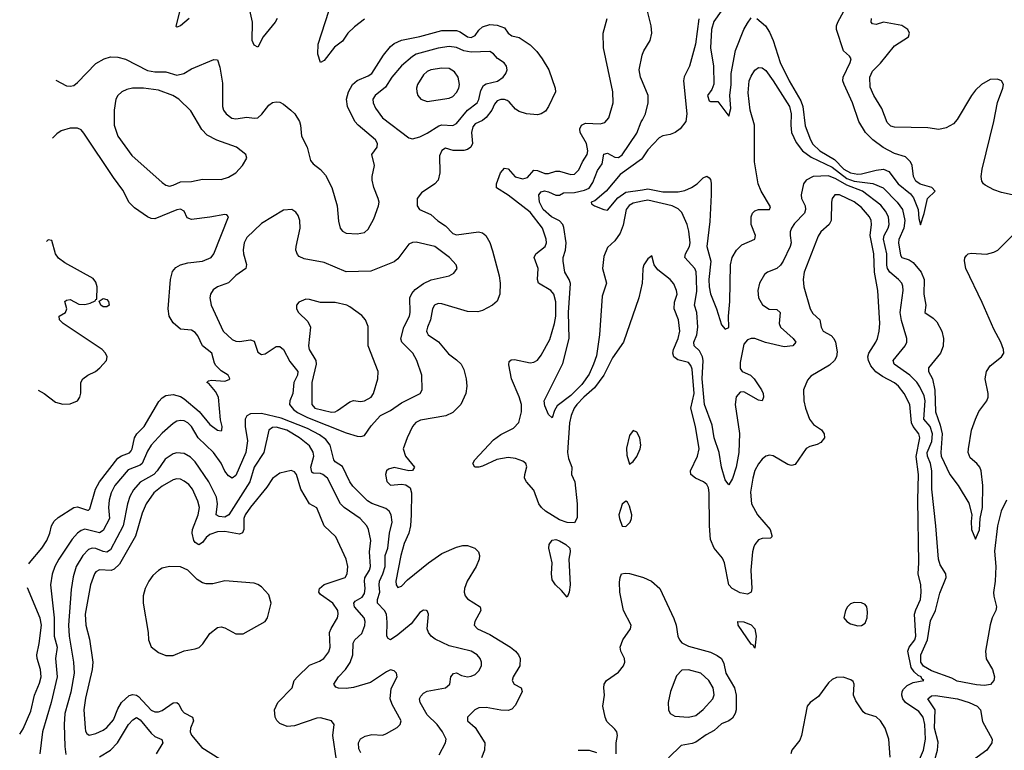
# Model space of a CAD drawing. Header units: inches. Extents: x 1682530 to 1839546, y 640742 to 791647.
# Tile 224 of 256: x 1686616 to 1691966, y 730390 to 734363. Entities that reach past the tile are written whole.
import ezdxf

# ---------------------------------------------------------------- set-up
doc = ezdxf.new("R2010")
doc.units = ezdxf.units.IN
doc.header["$MEASUREMENT"] = 0
doc.layers.add('B6783', color=7, linetype='Continuous')
doc.layers.add('B6793', color=7, linetype='Continuous')

msp = doc.modelspace()

# ---------------------------------------------------------------- linework, layer by layer
at = {"layer": 'B6783', "color": 5}
for points, elevation in [([(1688014.2, 734370), (1688004.4, 734350), (1687939, 734270), (1687910, 734213.7), (1687890, 734224.1), (1687878.7, 734250), (1687881.3, 734350), (1687854, 734474)], 680), ([(1687536.6, 734370), (1687490, 734329.2), (1687470, 734321.3), (1687465.7, 734325.7), (1687496.3, 734450)], 680), ([(1688490, 734366.2), (1688435.3, 734324.7), (1688399.5, 734290), (1688370, 734245.6), (1688325.9, 734214.1), (1688270, 734140.5), (1688250, 734129.2), (1688236, 734176), (1688237.5, 734230), (1688296.5, 734410)], 680), ([(1690000, 732962), (1689998.7, 732930), (1689980.8, 732850), (1689897.8, 732610), (1689836.4, 732523.6), (1689790.2, 732430), (1689738.8, 732361.2), (1689680.8, 732310), (1689644.1, 732270), (1689629.7, 732250), (1689613, 732210), (1689602.9, 732170), (1689592.9, 732010), (1689597.3, 731977.3), (1689615.9, 731930), (1689613.8, 731890), (1689633, 731850), (1689645.9, 731730), (1689645.8, 731654.2), (1689630, 731627.5), (1689590, 731628.1), (1689550, 731643.5), (1689473.7, 731690), (1689450.5, 731710), (1689437.2, 731730), (1689410, 731804.1), (1689369.9, 731850), (1689359.6, 731870), (1689360.2, 731890), (1689371.1, 731931.1), (1689366.9, 731950), (1689350, 731961.8), (1689310, 731977.2), (1689270, 731981.5), (1689207.9, 731972.1), (1689130, 731934.8), (1689110, 731929.8), (1689089, 731930), (1689078, 731950), (1689089.8, 731970), (1689190, 732078), (1689230, 732106.6), (1689298.8, 732141.2), (1689327.3, 732172.7), (1689342.7, 732230), (1689343.2, 732270), (1689330, 732312.6), (1689288.6, 732410), (1689273.1, 732486.9), (1689275.3, 732504.7), (1689286.5, 732513.5), (1689305.3, 732514.7), (1689390, 732497.4), (1689410, 732499.7), (1689430, 732511.1), (1689450, 732538), (1689496.3, 732623.7), (1689522.1, 732710), (1689529, 732750), (1689528.4, 732828.4), (1689519.1, 732870), (1689501.7, 732890), (1689435.3, 732930), (1689429.9, 732949.9), (1689433.9, 733010), (1689411.9, 733070), (1689419.8, 733090), (1689470.7, 733130), (1689478, 733150), (1689477, 733170), (1689456, 733230), (1689390, 733316.2), (1689270, 733409.1), (1689207.7, 733447.7), (1689207.2, 733470), (1689228.4, 733530), (1689250, 733555.6), (1689270, 733552), (1689307.6, 733507.6), (1689350, 733497.5), (1689375.7, 733504.3), (1689410, 733544.7), (1689430, 733543.3), (1689470, 733527.3), (1689490, 733527.2), (1689530, 733538.8), (1689550, 733538.3), (1689610, 733520.5), (1689630, 733523), (1689654.2, 733545.8), (1689673.6, 733590), (1689699.3, 733630), (1689703.1, 733650), (1689696.1, 733690), (1689661.6, 733750), (1689660.2, 733770), (1689668.5, 733790), (1689690, 733799.3), (1689770, 733797.1), (1689795.8, 733804.2), (1689817.8, 733830), (1689840.7, 733910), (1689839.4, 733970), (1689787.7, 734210), (1689786.6, 734290), (1689807.8, 734370)], 680), ([(1686811.5, 734034.1), (1686870, 734003.6), (1686890, 734000.7), (1686910, 734005.1), (1686930, 734022), (1687030, 734124.4), (1687074.9, 734150), (1687110, 734160.3), (1687150, 734158.8), (1687190, 734147.4), (1687310, 734086.1), (1687350, 734079.7), (1687410, 734078.8), (1687470, 734062), (1687508.5, 734070), (1687550, 734095.8), (1687670, 734146), (1687690, 734144), (1687704, 734104), (1687718.1, 734018.1), (1687718.4, 733890), (1687724.2, 733870), (1687737, 733850), (1687768.1, 733828.1), (1687790, 733824.3), (1687850, 733833.6), (1687890, 733828), (1687910, 733829.9), (1687931.8, 733848.2), (1687970, 733898.4), (1687990, 733913.2), (1688010, 733917), (1688030, 733913.7), (1688050, 733903.2), (1688090, 733871.3), (1688110.5, 733850), (1688136.1, 733810), (1688142.2, 733790), (1688147.1, 733730), (1688178.5, 733670), (1688196.9, 733596.9), (1688210, 733578.7), (1688250, 733548.2), (1688276.9, 733516.9), (1688311.4, 733450), (1688340.5, 733350), (1688348, 733268), (1688357.4, 733230), (1688370, 733213.6), (1688390, 733202.6), (1688450, 733198.5), (1688490, 733205.7), (1688510, 733223.5), (1688540, 733280), (1688565.6, 733350), (1688568.4, 733370), (1688564.7, 733390), (1688541.1, 733450), (1688531, 733490), (1688531.1, 733510), (1688543.9, 733570), (1688529.1, 733630), (1688557.6, 733670), (1688561.1, 733690), (1688548.5, 733710), (1688454.5, 733790), (1688437.6, 733810), (1688397.4, 733890), (1688392.3, 733930), (1688402.5, 733970), (1688423.5, 734010), (1688450, 734032.6), (1688510, 734056.6), (1688529.7, 734070.3), (1688592.7, 734170), (1688630, 734217.3), (1688650, 734232.7), (1688690, 734252.2), (1688790, 734270.8), (1688910, 734304), (1688990, 734303.4), (1689010, 734297.5), (1689050, 734270.3), (1689070, 734266.1), (1689090, 734276.6), (1689110, 734306.6), (1689130, 734324.2), (1689170, 734336.2), (1689210, 734333.7), (1689250, 734318.7), (1689270.3, 734290.3), (1689290, 734274.9), (1689330, 734266), (1689390, 734226.5), (1689425.5, 734190), (1689455.3, 734150), (1689490.5, 734090.4), (1689525, 733990), (1689526.6, 733970), (1689490, 733890.4), (1689473.9, 733866.1), (1689450, 733851.4), (1689430, 733846), (1689370, 733850.2), (1689330, 733863.5), (1689310, 733876.3), (1689276.1, 733916.1), (1689264.2, 733924.2), (1689250, 733929.5), (1689230, 733929.5), (1689210, 733921.6), (1689196.3, 733903.7), (1689181.2, 733870), (1689150, 733830.1), (1689130, 733814.6), (1689090, 733796.6), (1689079, 733781), (1689070.4, 733750), (1689077.3, 733690), (1689068, 733670), (1689050, 733656.8), (1689030, 733651.8), (1688972, 733652), (1688930, 733663.8), (1688910, 733652.1), (1688897.5, 733622.5), (1688898.5, 733530), (1688889.9, 733490.1), (1688871.8, 733470), (1688799.4, 733420.6), (1688775.3, 733390), (1688776.1, 733350), (1688787.7, 733330), (1688850, 733302.6), (1688888.4, 733268.4), (1688930, 733242.1), (1688970, 733199.9), (1688990, 733193.2), (1689108.9, 733208.9), (1689130, 733203.9), (1689148.2, 733190), (1689170, 733151.8), (1689185.4, 733105.4), (1689222, 732970), (1689227.1, 732930), (1689224.5, 732870), (1689210, 732832.7), (1689185.6, 732810), (1689130, 732780.7), (1689105.6, 732774.4), (1689050, 732775.9), (1688910, 732818.3), (1688890, 732819.4), (1688869.8, 732810), (1688859.2, 732790), (1688848.3, 732730), (1688832, 732690), (1688826.9, 732670), (1688830, 732660.7), (1688835.3, 732650), (1688891.6, 732611.6), (1688945.1, 732545.1), (1688990, 732514.1), (1689014.9, 732490), (1689030, 732460.5), (1689041.9, 732410), (1689045.6, 732370), (1689040.7, 732330), (1689013.8, 732270), (1688970, 732226.4), (1688931, 732209), (1688794.1, 732185.9), (1688768.2, 732171.8), (1688750.6, 732150), (1688721.6, 732090), (1688700.4, 732030), (1688712.8, 731990), (1688760.5, 731930), (1688750, 731910.7), (1688730, 731910.3), (1688650, 731928.1), (1688620.7, 731919.3), (1688609.7, 731910), (1688602.8, 731890), (1688611.3, 731851.3), (1688630, 731831.9), (1688690, 731837), (1688713.8, 731833.8), (1688737.3, 731817.3), (1688744.3, 731790), (1688744, 731670), (1688738.9, 731610), (1688730.3, 731570), (1688705.2, 731514.8), (1688686.4, 731450), (1688659.9, 731310), (1688662.2, 731290), (1688670, 731275.4), (1688690, 731281.8), (1688723.2, 731316.8), (1688836.6, 731410), (1688910, 731460.2), (1688990, 731495.5), (1689024.2, 731504.2), (1689050, 731503.1), (1689089.3, 731490), (1689108.4, 731468.4), (1689114, 731450), (1689112.2, 731430), (1689096.1, 731390), (1689046.6, 731310), (1689032.7, 731270), (1689030.6, 731250), (1689036.5, 731230), (1689050, 731214.2), (1689117.7, 731170), (1689122, 731150), (1689089.8, 731090), (1689085.7, 731070), (1689104, 731050), (1689170, 731020.5), (1689283.1, 730950), (1689310, 730929.7), (1689326.4, 730910), (1689334.8, 730890), (1689333.8, 730850), (1689297.7, 730790), (1689291.5, 730770), (1689303.7, 730750), (1689340.5, 730730), (1689346.9, 730710), (1689310, 730635.8), (1689290, 730614), (1689270, 730606.2), (1689230, 730608.4), (1689150, 730622.5), (1689110, 730621), (1689088.6, 730610), (1689049.6, 730570), (1689049.7, 730550), (1689090, 730514.2), (1689142.9, 730430), (1689141.8, 730390), (1689125.5, 730350)], 720), ([(1690000, 734025.1), (1689990, 734049.4), (1689982.9, 734090), (1689997.6, 734170), (1690000, 734176.2)], 660), ([(1686666.1, 731404.4), (1686669.3, 731410), (1686735.8, 731490), (1686762.7, 731530), (1686779.8, 731570), (1686789.5, 731610.5), (1686803.8, 731636.2), (1686824.8, 731655.2), (1686910, 731709.8), (1686930, 731714.5), (1686984.5, 731695.5), (1686990, 731695.1), (1686997.4, 731702.6), (1687028.5, 731810), (1687049.3, 731850), (1687150, 731978), (1687168.4, 731991.6), (1687212, 732008), (1687221.4, 732018.6), (1687227.5, 732030), (1687239, 732090), (1687252.6, 732110), (1687292.8, 732150), (1687372.9, 732287.1), (1687390, 732307.3), (1687410, 732319.3), (1687450, 732324.8), (1687490, 732313), (1687510, 732301.4), (1687591.8, 732231.8), (1687650, 732162.3), (1687690, 732131.6), (1687710, 732126.9), (1687714.4, 732130), (1687716.8, 732150), (1687706.5, 732186.5), (1687695.5, 732310), (1687680.3, 732340.3), (1687644.1, 732384.1), (1687633.7, 732390), (1687641.5, 732398.5), (1687658.2, 732401.8), (1687730, 732397.7), (1687753.5, 732406.5), (1687757.4, 732410), (1687755.5, 732415.5), (1687748.8, 732430), (1687710, 732453.6), (1687682.4, 732482.4), (1687674.9, 732494.9), (1687660.2, 732550), (1687608.8, 732590), (1687583.4, 732643.4), (1687570, 732661.2), (1687550, 732674.2), (1687490, 732680.9), (1687450, 732715), (1687428.9, 732750), (1687423.3, 732790), (1687435.7, 732950), (1687446.8, 732993.2), (1687465, 733015), (1687490, 733030.4), (1687530, 733039.9), (1687610, 733049.2), (1687655.5, 733070), (1687671.6, 733090), (1687750.3, 733290.3), (1687741.1, 733301.1), (1687730, 733304.2), (1687650, 733288.7), (1687550, 733276.8), (1687525.9, 733285.9), (1687510, 733322.4), (1687490, 733332.2), (1687470, 733329.4), (1687350, 733280.6), (1687330, 733281.8), (1687310, 733290.2), (1687239.5, 733339.5), (1687210, 733368.4), (1687176.2, 733436.2), (1687125.1, 733505.1), (1686965, 733745), (1686950, 733763.2), (1686930, 733773.6), (1686890, 733773.6), (1686842.2, 733757.8), (1686818.3, 733741.7), (1686793.6, 733718.3)], 720), ([(1690000, 733375.4), (1689950, 733365.3), (1689926.8, 733353.2), (1689910.7, 733330), (1689894.5, 733245.5), (1689877.9, 733202.1), (1689850, 733161), (1689810, 733124.2), (1689790, 733074.5), (1689781.9, 733010), (1689804, 732930), (1689780.7, 732859.3), (1689765.8, 732650), (1689750, 732535.6), (1689734.7, 732490), (1689710, 732435), (1689670, 732378.7), (1689610, 732320.2), (1689536.2, 732263.8), (1689521.4, 732238.6), (1689510, 732198), (1689490, 732215.3), (1689470, 732264), (1689466.4, 732290), (1689567.3, 732492.7), (1689601.6, 732630), (1689597.7, 732770), (1689609.1, 732929.1), (1689602.3, 732950), (1689578, 732990), (1689568.2, 733050), (1689568.4, 733070), (1689581.1, 733110), (1689584.8, 733150), (1689573.5, 733233.5), (1689566.4, 733250), (1689550, 733268.5), (1689505.8, 733290), (1689461, 733330), (1689440.4, 733370), (1689437.3, 733410), (1689450, 733426.4), (1689468, 733432), (1689490, 733426.9), (1689530, 733408.4), (1689550, 733409.5), (1689570, 733421.6), (1689630, 733422.8), (1689684.9, 733435.1), (1689710, 733446.6), (1689730, 733477.5), (1689756.5, 733543.5), (1689780.2, 733579.8), (1689790, 733630.7), (1689810, 733636.9), (1689850, 733614.6), (1689870, 733614.3), (1689890, 733627.5), (1689970, 733744.9), (1689993.2, 733806.8), (1690000, 733819)], 660), ([(1690000, 733611.4), (1689995.3, 733604.7), (1689879.1, 733520.9), (1689802.2, 733430), (1689741.4, 733378.6), (1689721.6, 733370), (1689722.4, 733362.4), (1689739.3, 733350), (1689790, 733330.8), (1689810, 733327.8), (1689866.6, 733393.4), (1689910, 733424.8), (1690000, 733438.1)], 640), ([(1686717.1, 732348.6), (1686749.4, 732329.4), (1686810, 732282.3), (1686850, 732271.5), (1686890, 732273.3), (1686930, 732289.6), (1686943.1, 732310), (1686948.9, 732331.1), (1686947.6, 732390), (1686958.6, 732410), (1686986, 732430), (1687027.6, 732450), (1687052.3, 732470), (1687087, 732510), (1687090.4, 732530), (1687083.1, 732550), (1687063.6, 732570), (1686852, 732710), (1686833, 732730), (1686831, 732750), (1686864.7, 732770), (1686871.3, 732790), (1686862, 732830), (1686870, 732838), (1686890, 732842), (1686936.5, 732816.5), (1686970, 732813.6), (1686999.1, 732820.9), (1687026.6, 732833.4), (1687030, 732842), (1687036, 732844), (1687036.5, 732910), (1687030, 732936.3), (1687015.7, 732955.7), (1686861.1, 733041.1), (1686826.6, 733066.6), (1686810.1, 733090), (1686790, 733162), (1686770, 733165.5), (1686761.8, 733156.5)], 680), ([(1688894.6, 730365.4), (1688929.8, 730430), (1688932.5, 730450), (1688913.8, 730490), (1688883.7, 730530), (1688830, 730583.4), (1688791.2, 730650), (1688787.6, 730670), (1688795.2, 730684.8), (1688810, 730700.6), (1688830, 730710.9), (1688929.7, 730730.3), (1688952.7, 730750), (1688959.3, 730790), (1688972.7, 730807.3), (1688990, 730810.5), (1689017.4, 730797.4), (1689050, 730790.3), (1689070, 730792.9), (1689090, 730802.3), (1689110, 730822), (1689125.1, 730850), (1689126.2, 730870), (1689118.7, 730890), (1689101.1, 730910), (1689069.6, 730930), (1688950, 730957.8), (1688874.1, 730994.1), (1688852.6, 731010), (1688837.6, 731030), (1688830.9, 731050), (1688837, 731130), (1688829.3, 731149.3), (1688826, 731150), (1688810, 731151.8), (1688790, 731139.5), (1688742.6, 731077.4), (1688670, 731018.3), (1688630, 730991.5), (1688617.6, 730997.6), (1688611.1, 731011.1), (1688613.4, 731086.6), (1688608.8, 731130), (1688599, 731150), (1688559.6, 731190), (1688560.8, 731210), (1688572.8, 731250), (1688568.6, 731290), (1688571.2, 731310), (1688589.6, 731350), (1688601.2, 731390), (1688602.3, 731450), (1688616.6, 731490), (1688625.3, 731570), (1688640.2, 731630), (1688634.6, 731670), (1688624.1, 731690), (1688605.5, 731705.5), (1688530, 731731.6), (1688505.7, 731745.7), (1688426.2, 731826.2), (1688410, 731849.8), (1688370, 731934), (1688330, 731959.1), (1688322.2, 731970), (1688302.8, 732050), (1688279.9, 732079.9), (1688244.7, 732104.7), (1688179, 732139), (1688036.4, 732196.4), (1687930, 732221), (1687870, 732219.1), (1687851.1, 732208.9), (1687841.6, 732190), (1687841.1, 732150), (1687853, 732073), (1687843.9, 732010), (1687790, 731885.1), (1687770, 731869.8), (1687750, 731881.6), (1687730, 731907.9), (1687710, 731951.7), (1687669.1, 732010), (1687585, 732090), (1687548.7, 732150), (1687530, 732170.7), (1687510, 732180.9), (1687490, 732183.9), (1687470, 732179.1), (1687450, 732166.2), (1687390, 732113.6), (1687330, 732049.8), (1687310, 732016.1), (1687282, 731950), (1687270, 731941.1), (1687205.4, 731914.6), (1687132.5, 731830), (1687113, 731790), (1687102.9, 731750), (1687098.7, 731710), (1687103.1, 731650), (1687070, 731584.8), (1687050, 731572.8), (1686970, 731592.1), (1686950, 731585.9), (1686930, 731571.3), (1686901.6, 731538.4), (1686828.4, 731430), (1686806.4, 731390), (1686791.6, 731348.4), (1686784, 731290), (1686803.8, 731110), (1686802.5, 731010), (1686820.1, 730950), (1686810.6, 730890), (1686820.5, 730790), (1686787.1, 730650), (1686739.2, 730490), (1686725.5, 730370)], 740), ([(1688470, 730376.4), (1688458.2, 730398.2), (1688456.3, 730430), (1688467.6, 730452.4), (1688492.3, 730467.7), (1688530, 730475.6), (1688590, 730472.3), (1688610, 730481.3), (1688666.4, 730513.6), (1688683, 730530), (1688688, 730550), (1688639.1, 730639.1), (1688628.7, 730670), (1688634.4, 730725.6), (1688667.1, 730790), (1688664.2, 730810), (1688650, 730823), (1688630, 730827.1), (1688610, 730817.6), (1688522.1, 730757.9), (1688430, 730732.3), (1688390, 730726.7), (1688348.7, 730728.7), (1688333.6, 730733.6), (1688322.4, 730750), (1688348.9, 730790), (1688386.5, 730830), (1688411.9, 730868.1), (1688426.5, 730910), (1688428.1, 730971.9), (1688437.6, 730990), (1688474.3, 731025.7), (1688491, 731069), (1688492.6, 731090), (1688487.6, 731110), (1688434.9, 731170), (1688430.7, 731190), (1688439.6, 731200.4), (1688476.4, 731223.6), (1688490, 731243.2), (1688493.9, 731270), (1688489.2, 731310), (1688492, 731328), (1688517.3, 731370), (1688522.8, 731390), (1688516.6, 731470), (1688523.6, 731530), (1688511.3, 731591.3), (1688503, 731610), (1688466.3, 731650), (1688378.5, 731710), (1688358.4, 731730), (1688287.7, 731870), (1688262.4, 731890), (1688250, 731894.8), (1688210, 731896.2), (1688203.3, 731903.3), (1688198.8, 731930), (1688214.4, 731990), (1688210.3, 732010.3), (1688190, 732045.3), (1688136, 732090), (1688068.3, 732130), (1688010, 732147.3), (1687990, 732144.8), (1687969, 732131), (1687942.2, 732010), (1687890, 731928.8), (1687866.4, 731850), (1687753.1, 731670), (1687730, 731658.6), (1687700.6, 731660.6), (1687682.9, 731670), (1687691.3, 731730), (1687685.6, 731765.6), (1687644.2, 731850), (1687570, 731958.9), (1687544.6, 731984.6), (1687510, 732003.2), (1687470, 732007.8), (1687450, 732002), (1687406.5, 731973.5), (1687363.6, 731910), (1687344.2, 731890), (1687271.1, 731848.9), (1687233.5, 731806.5), (1687214.7, 731770), (1687201.3, 731730), (1687178.6, 731610), (1687110, 731479.5), (1687090, 731467), (1687070, 731470.4), (1687030, 731487.6), (1687010, 731489.4), (1686990, 731482.6), (1686959.2, 731450), (1686923.6, 731390), (1686907.2, 731332.8), (1686895.3, 731264.7), (1686880.9, 731070), (1686885.2, 731010), (1686909.2, 730870), (1686911.9, 730810), (1686894.7, 730705.3), (1686860.9, 730590), (1686857.4, 730530), (1686861.6, 730410), (1686867.1, 730367.1)], 760), ([(1688336.9, 730336.9), (1688318, 730470), (1688324.2, 730530), (1688309.4, 730550), (1688250, 730565.8), (1688230, 730564.1), (1688110, 730523.5), (1688070, 730519.7), (1688030, 730535.1), (1688012.7, 730552.7), (1688003.9, 730570), (1688000.8, 730610), (1688018, 730650), (1688096.4, 730730), (1688108, 730770), (1688125.1, 730790), (1688190, 730852.7), (1688245.8, 730874.2), (1688268, 730890), (1688295.2, 730924.8), (1688303, 730950), (1688298.6, 731030), (1688307.6, 731052.4), (1688343.2, 731110), (1688347.2, 731130), (1688343.8, 731150), (1688317.8, 731190), (1688250, 731237.2), (1688242.1, 731250), (1688244.2, 731270), (1688270, 731291.5), (1688384, 731330), (1688395.6, 731350), (1688399.3, 731390), (1688389.3, 731430), (1688333.3, 731550), (1688270, 731611.3), (1688230, 731708.4), (1688190, 731729.8), (1688144.5, 731810), (1688120.2, 731890), (1688110, 731904.2), (1688090.6, 731910.6), (1688030, 731896.2), (1687990, 731868.4), (1687959.1, 731820.9), (1687870, 731712.8), (1687841.3, 731670), (1687833.9, 731650), (1687833.5, 731590), (1687826.9, 731573.1), (1687810, 731565.4), (1687730, 731580.1), (1687690, 731578.4), (1687650, 731562.9), (1687630, 731547.1), (1687610, 731520.7), (1687590, 731507.7), (1687570, 731519.1), (1687563.1, 731530), (1687552.4, 731570), (1687555.3, 731590), (1687586.5, 731670), (1687593.2, 731710), (1687584.3, 731744.3), (1687555, 731810), (1687534.5, 731834.5), (1687510, 731853.5), (1687490, 731863.6), (1687470, 731866), (1687450, 731861.5), (1687390, 731826.4), (1687344.1, 731790), (1687303.5, 731730), (1687281.2, 731678.8), (1687244.8, 731555.2), (1687157.9, 731402.1), (1687130, 731375.3), (1687112.2, 731367.8), (1687050, 731371.7), (1687030, 731359.8), (1687023.3, 731350), (1687000.1, 731290), (1686972.6, 731130), (1686974.8, 731070), (1686994.8, 730994.8), (1687012.7, 730870), (1687009.6, 730830), (1686973.4, 730673.4), (1686964.4, 730610), (1686971.5, 730511.5), (1686973.8, 730493.8), (1686981.1, 730481.1), (1686993, 730473), (1687030, 730480.6), (1687070, 730499.8), (1687090, 730514.8), (1687125.1, 730554.9), (1687150, 730616.2), (1687170, 730649.4), (1687210, 730688.2), (1687230, 730692.9), (1687250, 730689.6), (1687261.9, 730681.9), (1687330, 730608.8), (1687350, 730598.6), (1687370, 730599.3), (1687390, 730606.7), (1687450, 730647.5), (1687470, 730649.2), (1687480.9, 730640.9), (1687494.6, 730610), (1687510, 730593.4), (1687554.9, 730570), (1687560.6, 730550), (1687543.2, 730510), (1687541.6, 730490), (1687550, 730472.4), (1687605.1, 730405.1), (1687703.9, 730343.9)], 780), ([(1689857.1, 730370), (1689857.5, 730430), (1689864.9, 730470), (1689860.2, 730490), (1689850, 730505.3), (1689807.2, 730547.2), (1689796.5, 730570), (1689784.9, 730630), (1689794.2, 730690), (1689790.2, 730730), (1689792.7, 730750), (1689805.2, 730770), (1689870, 730815.2), (1689896.8, 730850), (1689903.6, 730870), (1689901.9, 730890), (1689882, 730930), (1689877.9, 730950), (1689892.6, 730990), (1689935.5, 731050), (1689938.2, 731070), (1689896.3, 731150), (1689876.6, 731250), (1689875.3, 731304.7), (1689878.4, 731330), (1689886.5, 731350), (1689906.1, 731353.9), (1689928.9, 731351.1), (1690000, 731331.4)], 720), ([(1686616, 730477.3), (1686634.1, 730505.9), (1686677.2, 730602.8), (1686696.3, 730690), (1686724.1, 730755.9), (1686733, 730790), (1686728.9, 730828.9), (1686710.1, 730889.9), (1686709, 730910), (1686721.7, 730970), (1686734.7, 731070), (1686727.7, 731107.7), (1686659.1, 731274.2)], 720), ([(1687050, 730354), (1687110, 730391.4), (1687148.3, 730430), (1687207.6, 730530), (1687230, 730555.4), (1687250, 730567.8), (1687270, 730556.6), (1687330, 730483.2), (1687350, 730465.5), (1687389.1, 730449.1), (1687392.9, 730430), (1687356.8, 730370)], 760), ([(1689650, 730389.9), (1689710, 730391.4), (1689750, 730378.2)], 720)]:
    msp.add_lwpolyline(points, dxfattribs=dict(at, elevation=elevation))
for points, elevation in [([(1688950, 734216.9), (1688890, 734207.8), (1688770, 734174.5), (1688750, 734163.4), (1688690, 734111.3), (1688637.6, 734050), (1688604, 733996), (1688547.9, 733950), (1688535.5, 733930), (1688536.2, 733910), (1688550, 733881.1), (1688587.1, 733830), (1688730, 733719.5), (1688750, 733714.6), (1688790, 733726.5), (1688830, 733745.8), (1688893.6, 733786.4), (1688910, 733791.9), (1688970, 733787.6), (1688990, 733798), (1689048.9, 733871.1), (1689101.5, 733910), (1689110.6, 733929.4), (1689121.7, 733978.3), (1689135.9, 734004.1), (1689150, 734014.8), (1689211.8, 734028.2), (1689243.9, 734050), (1689258.3, 734070), (1689264, 734090), (1689260.5, 734110), (1689248.7, 734128.7), (1689212.6, 734152.6), (1689190, 734178), (1689170, 734189.8), (1689070, 734185.3), (1689030, 734194.2), (1688990, 734212)], 740), ([(1688910, 734098.3), (1688850, 734089.9), (1688830, 734081.5), (1688810, 734062.8), (1688776.9, 734010), (1688771.8, 733990), (1688773.7, 733970), (1688779.5, 733950), (1688796.3, 733930), (1688830, 733918), (1688890, 733927.3), (1688950, 733936.5), (1688970, 733946), (1688990, 733966), (1689001.6, 733990), (1689005.8, 734010), (1688998.7, 734050), (1688978.7, 734078.7), (1688950, 734096.8)], 760), ([(1687229.4, 733990.6), (1687197.4, 733982.6), (1687170.4, 733970), (1687149.2, 733950.8), (1687138.3, 733930), (1687129.3, 733870.7), (1687130.2, 733790), (1687150, 733728.8), (1687225.2, 733625.2), (1687390, 733476.9), (1687410, 733463.2), (1687430, 733457.3), (1687450, 733462.4), (1687490, 733481.4), (1687550, 733483.2), (1687610, 733496.5), (1687710, 733493.7), (1687750, 733506.3), (1687790, 733530.4), (1687827.3, 733570), (1687849.3, 733610), (1687845.2, 733630), (1687794, 733670), (1687687.6, 733707.6), (1687635.3, 733735.3), (1687606.1, 733766.1), (1687546.3, 733866.3), (1687481, 733930), (1687448.2, 733950), (1687370, 733979.3), (1687289.5, 733990.5)], 740), ([(1688094, 733330), (1688050, 733326.6), (1687930, 733255.1), (1687850, 733179.1), (1687836.3, 733150), (1687831.1, 733111.1), (1687832.2, 733090), (1687848.9, 733031.1), (1687844.4, 733010), (1687790, 732972.1), (1687750, 732931.1), (1687690, 732909.8), (1687666.4, 732893.6), (1687653.6, 732870), (1687649.3, 732850.7), (1687655.6, 732810), (1687720.7, 732670), (1687770, 732623.8), (1687790, 732614.2), (1687810, 732612.2), (1687870, 732622.2), (1687890, 732614.6), (1687910, 732555.8), (1687930, 732541.5), (1687950, 732545.2), (1688010, 732586), (1688030, 732585.5), (1688048.8, 732570), (1688083.4, 732503.4), (1688128.1, 732450), (1688125, 732430), (1688105.7, 732390), (1688099.4, 732330), (1688083.2, 732290), (1688082.8, 732270), (1688103.1, 732243.1), (1688126.1, 732226.1), (1688179.4, 732199.4), (1688390, 732116.7), (1688450, 732098.5), (1688470, 732096.4), (1688490, 732102.6), (1688524.9, 732155.1), (1688576.4, 732210), (1688630, 732238.3), (1688690, 732279.3), (1688792.7, 732330), (1688802.7, 732350), (1688801.1, 732430), (1688774.8, 732510), (1688752.8, 732550), (1688691.9, 732610), (1688687.8, 732627.8), (1688702.8, 732690), (1688733.3, 732750), (1688737.7, 732770), (1688736.4, 732850), (1688746.2, 732873.8), (1688764.1, 732895.9), (1688810, 732929.1), (1688852.5, 732947.5), (1688949, 732970), (1688975.6, 732984.4), (1688993.3, 733010), (1688987.3, 733030), (1688951.6, 733070), (1688871.3, 733130), (1688770, 733153.7), (1688750, 733151.3), (1688730, 733142), (1688670, 733062), (1688650, 733045.6), (1688524.8, 732995.2), (1688390, 732991.4), (1688270, 733041.8), (1688161.6, 733061.6), (1688135.1, 733075.1), (1688125.7, 733085.7), (1688117.2, 733110), (1688117.6, 733130), (1688139.3, 733230), (1688137.7, 733270), (1688130, 733297.2), (1688116.8, 733316.8)], 740), ([(1687090, 732800.9), (1687070, 732802), (1687057.2, 732810), (1687048, 732832), (1687070, 732846.8), (1687090, 732840.7), (1687099.1, 732830), (1687102.8, 732810)], 680), ([(1688170, 732842.4), (1688133.5, 732826.5), (1688120.5, 732810), (1688119.3, 732790), (1688130.5, 732770), (1688181.6, 732721.6), (1688196.9, 732690), (1688185.4, 732590), (1688189.3, 732570), (1688224.7, 732510), (1688226.5, 732490), (1688202.9, 732390), (1688203.2, 732270), (1688220.5, 732250), (1688310, 732229.3), (1688330, 732230.2), (1688343, 732237), (1688410, 732285.6), (1688430, 732291.9), (1688467.2, 732287.2), (1688490, 732290.2), (1688525.4, 732310), (1688538, 732330), (1688562.6, 732410), (1688564.7, 732450), (1688509.7, 732590), (1688510, 732695.3), (1688495.1, 732730), (1688474.2, 732754.2), (1688410, 732802), (1688392.7, 732810), (1688330, 732825.1), (1688250, 732824.7), (1688190, 732841.3)], 760), ([(1689950, 732129.2), (1689930, 732101.2), (1689913.3, 732033.3), (1689915.4, 731995.4), (1689930, 731946), (1689950, 731960.7), (1689970, 731988), (1689988, 732030), (1689990.9, 732050), (1689985.6, 732090), (1689970, 732119.3)], 720), ([(1689910, 731744), (1689890, 731729), (1689872.4, 731670), (1689874.4, 731650), (1689889.1, 731609.1), (1689910, 731607.3), (1689932.3, 731630), (1689940.9, 731650), (1689942.7, 731670), (1689930, 731718), (1689918.6, 731738.6)], 720), ([(1689590, 731222.7), (1689559.6, 731259.6), (1689527.1, 731290), (1689510, 731317.2), (1689505.6, 731350), (1689508.4, 731410), (1689491.3, 731490), (1689493.7, 731510), (1689510, 731532.3), (1689530, 731535.4), (1689550, 731529), (1689582.8, 731510), (1689605.2, 731490), (1689607.8, 731470), (1689599.4, 731430), (1689607.8, 731290), (1689602.3, 731250)], 680), ([(1687430, 731389), (1687390, 731379.8), (1687370, 731368.2), (1687339.2, 731340.8), (1687317, 731310), (1687297.9, 731270), (1687287.8, 731230), (1687287.3, 731190), (1687314.4, 731030), (1687316.6, 730990), (1687330, 730952), (1687370, 730921.5), (1687410, 730905.4), (1687450, 730904.7), (1687509.9, 730930.1), (1687570, 730941.5), (1687590.4, 730949.6), (1687611.8, 730968.2), (1687650, 731024.9), (1687690, 731056.9), (1687710, 731061.3), (1687730, 731056.1), (1687790, 731023.6), (1687830, 731022.7), (1687949.5, 731090), (1687963, 731110), (1687982, 731190), (1687970, 731236), (1687930, 731279.7), (1687910, 731292.4), (1687890, 731298.5), (1687730, 731310.7), (1687665.5, 731294.5), (1687630, 731294.8), (1687610, 731300.4), (1687579.5, 731319.5), (1687530, 731368.7), (1687490, 731386.9)], 820)]:
    msp.add_lwpolyline(points, close=True, dxfattribs=dict(at, elevation=elevation))
at = {"layer": 'B6793', "color": 5}
for points, elevation in [([(1690000, 734176.2), (1690006.7, 734193.3), (1690042, 734250), (1690051.3, 734290), (1690048, 734330), (1690024.4, 734424.4), (1690023.8, 734476.2), (1690031.6, 734530), (1690048.6, 734590), (1690102, 734670), (1690109.3, 734690), (1690102.7, 734710), (1690052, 734752), (1690033.2, 734773.2), (1690005.1, 734830), (1690000, 734836.5)], 660), ([(1690306.9, 734366.9), (1690287.7, 734230), (1690255.5, 734110), (1690227.4, 734052.6), (1690222.5, 734030), (1690240.4, 733850), (1690236.5, 733810), (1690205.3, 733770), (1690177.2, 733750), (1690150, 733739.3), (1690110, 733731.7), (1690090, 733720.9), (1690030, 733654.3), (1690000, 733611.4)], 640), ([(1690428.1, 734410), (1690387, 734353), (1690374.5, 734310), (1690369.9, 734209.9), (1690385.6, 734110), (1690387.3, 734012.7), (1690376.2, 733983.8), (1690354, 733950), (1690362, 733922), (1690370, 733918), (1690410, 733918), (1690470, 733838), (1690480.2, 733879.8), (1690474.4, 733950), (1690482.1, 734010), (1690481.3, 734070), (1690505.4, 734194.6), (1690550.1, 734309.9), (1690570, 734343.8), (1690590, 734372)], 620), ([(1690621.5, 734370), (1690668.6, 734330), (1690690, 734294.4), (1690710.3, 734250), (1690748.4, 734130), (1690796.3, 734030), (1690860.8, 733920.8), (1690870.8, 733890), (1690884.8, 733784.8), (1690912.3, 733710), (1690926.2, 733686.2), (1690964.4, 733650), (1691042.9, 733602.9), (1691094.4, 733550), (1691130, 733529.7), (1691170, 733522.8), (1691190, 733523.9), (1691270, 733545.2), (1691310, 733550.9), (1691338, 733538), (1691390, 733469.9), (1691455.5, 733415.5), (1691473.5, 733393.5), (1691498.3, 733330), (1691501.3, 733281.3), (1691510, 733248), (1691531.4, 733308.6), (1691549.1, 733390), (1691590.8, 733430), (1691572.4, 733450), (1691508.4, 733468.4), (1691485.1, 733485.1), (1691472.2, 733510), (1691465.5, 733570), (1691456.3, 733590), (1691430, 733616.3), (1691370, 733635.8), (1691308, 733668), (1691250.9, 733710), (1691211.9, 733750), (1691175.3, 733810), (1691141.6, 733910), (1691096.1, 734010), (1691089.4, 734030), (1691090.1, 734050), (1691129.1, 734130), (1691133.7, 734150), (1691124.4, 734164.4), (1691092.9, 734192.9), (1691054.9, 734310), (1691054.4, 734330), (1691060.7, 734350), (1691095, 734410)], 620), ([(1692008.9, 733411.1), (1691950, 733423.2), (1691910, 733437.5), (1691862.6, 733462.6), (1691852.2, 733470), (1691844.1, 733484.1), (1691839.7, 733510), (1691846, 733550), (1691910, 733809.3), (1691928.3, 733911.7), (1691958.5, 733990), (1691961.7, 734010), (1691950.2, 734030.2), (1691930, 734038.7), (1691890, 734036.9), (1691842, 734010), (1691810, 733979.6), (1691787, 733950), (1691710, 733820.3), (1691690, 733796.9), (1691650, 733774.9), (1691610, 733764.9), (1691550, 733774), (1691370, 733778.4), (1691350, 733783.2), (1691330, 733804.6), (1691299.8, 733879.8), (1691257.7, 733950), (1691236.5, 733996.5), (1691235.2, 734050), (1691250, 734082.3), (1691293.7, 734126.3), (1691370, 734221.2), (1691446.4, 734270), (1691450.3, 734290), (1691441.6, 734310), (1691410, 734330.4), (1691310, 734348.8), (1691270, 734337.1), (1691250, 734340.5), (1691242.4, 734350), (1691243.8, 734370)], 640), ([(1690000, 733438.1), (1690030, 733442.6), (1690110, 733426.4), (1690193.8, 733426.2), (1690230, 733434.2), (1690266.8, 733450), (1690296.9, 733470), (1690330, 733502.6), (1690350, 733512.8), (1690362.9, 733502.9), (1690370, 733494.5), (1690373.8, 733473.8), (1690374, 733410), (1690366, 733266), (1690348.9, 733130), (1690371.7, 733050), (1690360.7, 732950), (1690363.1, 732910), (1690370, 732871.6), (1690402.5, 732790), (1690430, 732702.7), (1690450, 732680.9), (1690470, 732689), (1690467.2, 732750), (1690473.9, 732830), (1690478.4, 733030), (1690487.3, 733070), (1690511.8, 733110), (1690540.7, 733139.4), (1690610.3, 733170), (1690613.4, 733190), (1690590.2, 733250), (1690591.1, 733290), (1690598.6, 733310), (1690610, 733322.7), (1690630, 733330.6), (1690690, 733329.8), (1690694.8, 733345.2), (1690645.7, 733430), (1690628.7, 733470), (1690608.2, 733590), (1690608.7, 733790), (1690585, 733870), (1690575, 733965), (1690580.5, 734030), (1690590, 734055.6), (1690610, 734088), (1690630, 734102), (1690650, 734100.4), (1690670, 734085.7), (1690710, 734030.8), (1690798.2, 733890), (1690807.7, 733850), (1690805.8, 733790), (1690809.9, 733749.9), (1690834.7, 733694.7), (1690869.2, 733650), (1690915.8, 733615.8), (1691030, 733561.6), (1691110, 733500.1), (1691150, 733485), (1691251.7, 733471.7), (1691307.6, 733447.6), (1691384.3, 733370), (1691413.5, 733330), (1691425.8, 733270), (1691420.8, 733230), (1691392.7, 733167.3), (1691391.1, 733150), (1691402.9, 733082.9), (1691410, 733069.9), (1691450, 733056.3), (1691470, 733042.6), (1691515.2, 732990), (1691530.3, 732950), (1691529.5, 732870), (1691539.1, 732810), (1691534.7, 732770), (1691580.4, 732740.4), (1691600, 732720), (1691626.4, 732670), (1691635.9, 732630), (1691633.1, 732586.9), (1691620.2, 732550), (1691554.5, 732470), (1691555, 732450), (1691575.3, 732410), (1691587.9, 732347.9), (1691592.3, 732230), (1691617.9, 732157.9), (1691629.1, 732110), (1691620.6, 732010), (1691623.2, 731990), (1691670, 731889.7), (1691715.1, 731830), (1691773.8, 731733.8), (1691789.5, 731670), (1691785.4, 731634.6), (1691787.2, 731590), (1691810, 731538), (1691830.6, 731589.4), (1691835.5, 731650), (1691846.7, 731710), (1691850.1, 731829.9), (1691840.2, 731910), (1691833, 731930), (1691816.2, 731950), (1691780, 731980), (1691770.2, 732010), (1691770.9, 732030), (1691788.3, 732130), (1691808.7, 732191.3), (1691827.1, 732232.9), (1691870.4, 732290), (1691878.4, 732310), (1691878.7, 732330), (1691861.6, 732410), (1691869.4, 732450), (1691890, 732479.8), (1691950.5, 732530), (1691964.4, 732550), (1691962.6, 732570), (1691947.9, 732610), (1691910, 732679.5), (1691845.8, 732825.8), (1691757.3, 733010), (1691749, 733051), (1691752.3, 733067.7), (1691760.3, 733079.7), (1691770.4, 733089.6), (1691786.9, 733093.1), (1691870, 733088.3), (1691910, 733098.2), (1691930.1, 733109.9), (1692010, 733189.8)], 640), ([(1690000, 733819), (1690017.2, 733850), (1690030.9, 733910), (1690030.9, 733950), (1690000, 734025.1)], 660), ([(1691978.6, 731750), (1691948.4, 731690), (1691928.4, 731610), (1691912.8, 731472.8), (1691919.5, 731390), (1691917, 731310), (1691908.2, 731248.2), (1691908.9, 731228.9), (1691924.4, 731170), (1691920.9, 731150), (1691900.9, 731110), (1691888.4, 731071.6), (1691864, 730930), (1691868, 730888), (1691902.4, 730830), (1691913.7, 730790), (1691908.7, 730770), (1691891.9, 730748.1), (1691858.1, 730741.9), (1691814.5, 730745.5), (1691710, 730766.7), (1691681.4, 730781.4), (1691570, 730822.1), (1691526.7, 730846.7), (1691513.3, 730870), (1691512, 730910), (1691549.2, 730990), (1691565.7, 731094.3), (1691591.4, 731150), (1691615.4, 731244.6), (1691649.9, 731330), (1691649.1, 731350), (1691618.1, 731398.1), (1691608.4, 731430), (1691594.8, 731610), (1691572.7, 731810), (1691572.8, 731910), (1691565.9, 731950), (1691549.6, 731990), (1691547.8, 732010), (1691571.6, 732070), (1691575.7, 732110), (1691564, 732150), (1691529.5, 732190), (1691536.1, 732290), (1691530, 732317.6), (1691507, 732367), (1691491.4, 732391.4), (1691452.9, 732430), (1691367.3, 732490), (1691361.5, 732510), (1691426.6, 732590), (1691435.6, 732610), (1691437.2, 732630), (1691407.6, 732727.6), (1691400.4, 732770), (1691416.5, 732890), (1691414.3, 732914.3), (1691408.9, 732930), (1691392, 732950), (1691344.9, 732990), (1691332.2, 733010), (1691328.1, 733028.1), (1691328.2, 733090), (1691309.6, 733170), (1691312.8, 733190), (1691335.7, 733230), (1691341.1, 733250), (1691337.3, 733290), (1691321.4, 733321.4), (1691294.3, 733354.3), (1691195.3, 733430), (1691110, 733463.5), (1691050, 733497.9), (1691010, 733513.1), (1690927.7, 733510), (1690889.3, 733490.7), (1690875.3, 733470), (1690862.4, 733410), (1690863.5, 733390), (1690883.2, 733350), (1690886.3, 733330), (1690880.5, 733310), (1690825.5, 733254.5), (1690810.2, 733230), (1690802.7, 733210), (1690801.7, 733190), (1690808.2, 733150), (1690802.8, 733130), (1690764.8, 733050), (1690750, 733027.1), (1690730, 733009), (1690678.8, 732990), (1690663, 732977), (1690635.8, 732930), (1690627.4, 732890), (1690630.4, 732850), (1690652.7, 732812.7), (1690689.3, 732789.3), (1690730, 732786.3), (1690748.8, 732770), (1690743.2, 732710), (1690750.3, 732690), (1690818, 732630), (1690833.7, 732610), (1690816.3, 732590), (1690770, 732583.4), (1690668.4, 732608.4), (1690610, 732629.9), (1690590.2, 732629.8), (1690570, 732622.5), (1690550, 732597.7), (1690530, 732498), (1690530, 732466.7), (1690542.3, 732450), (1690586.3, 732430), (1690606.7, 732410), (1690646.7, 732350), (1690655.6, 732330), (1690657.6, 732310), (1690650.4, 732289.6), (1690630, 732293.3), (1690550, 732339.8), (1690530, 732336.8), (1690510, 732312), (1690503.9, 732270), (1690526.6, 732113.4), (1690523.5, 732010), (1690510, 731929.4), (1690490, 731867.6), (1690470, 731832.7), (1690450, 731861.2), (1690429.8, 731930), (1690417.4, 732010), (1690389.4, 732090), (1690378.2, 732158.2), (1690336.8, 732270), (1690324.5, 732410), (1690330.2, 732510), (1690326.9, 732530), (1690310, 732562.2), (1690281.7, 732590), (1690278.2, 732610), (1690295.6, 732650), (1690301, 732690), (1690295.9, 732770), (1690283.2, 732810), (1690294.7, 732885.3), (1690293.8, 732953.8), (1690291.2, 732991.2), (1690285.2, 733010), (1690230.8, 733070), (1690233.3, 733090), (1690254.9, 733130), (1690258.4, 733150), (1690252.6, 733212.6), (1690242.2, 733250), (1690213.6, 733313.6), (1690194.2, 733334.2), (1690161.3, 733350), (1690030, 733381.5), (1690000, 733375.4)], 660), ([(1691490, 730305.4), (1691526.5, 730390), (1691538.2, 730450), (1691535.1, 730530), (1691524.4, 730570), (1691500.8, 730600.8), (1691430, 730650), (1691415.5, 730670), (1691409.5, 730690), (1691411.3, 730710), (1691417.8, 730722.2), (1691437.8, 730742.2), (1691470, 730758.9), (1691529.3, 730770), (1691518.6, 730778.6), (1691515.1, 730790), (1691497.7, 730797.7), (1691476.2, 730816.2), (1691460.2, 730840.2), (1691442.3, 730930), (1691449.2, 730950.8), (1691479.3, 730990), (1691484.6, 731010), (1691479, 731130), (1691485.3, 731154.7), (1691509.9, 731210), (1691514.5, 731250), (1691512.2, 731290), (1691498.5, 731350), (1691501.8, 731410), (1691496, 731750), (1691500.3, 731890), (1691487.9, 731987.9), (1691507, 732090), (1691502.1, 732110), (1691470.8, 732150), (1691461.9, 732170), (1691453, 732270), (1691422.6, 732330), (1691391.7, 732370), (1691370, 732388), (1691303.4, 732423.4), (1691268.1, 732448.1), (1691241, 732481), (1691227.9, 732510), (1691225.4, 732530), (1691229.9, 732550.1), (1691268.9, 732610), (1691276.8, 732630), (1691286.5, 732670), (1691289.8, 732710), (1691279.2, 732890), (1691260.1, 732990), (1691257.8, 733090), (1691237.7, 733190), (1691244.9, 733250), (1691242.5, 733270), (1691233.9, 733290), (1691190, 733341.4), (1691150, 733373.1), (1691070, 733411.2), (1691044.9, 733410), (1691031.5, 733390), (1691027.6, 733370), (1691025.4, 733270), (1691014.9, 733250), (1690970, 733208.7), (1690954, 733186), (1690878.4, 732990), (1690872.8, 732950), (1690876.3, 732910), (1690912, 732790), (1690925.4, 732765.4), (1690963.9, 732730), (1690970.2, 732690), (1690981.3, 732670), (1691024.9, 732644.9), (1691040.2, 732630), (1691048.3, 732610), (1691057.1, 732557.1), (1691054, 732530), (1691043.5, 732510), (1691015.4, 732484.6), (1690915.1, 732424.9), (1690897.4, 732402.6), (1690875.2, 732350), (1690877.5, 732290), (1690886.5, 732250), (1690908.4, 732190), (1690930, 732162), (1690972.9, 732132.9), (1690986.7, 732110), (1690989.1, 732090), (1690970, 732064.6), (1690950, 732053.5), (1690910, 732042.7), (1690889.3, 732030.7), (1690830, 731944.7), (1690810, 731939.3), (1690790, 731943.7), (1690710, 731991), (1690690, 731994.3), (1690670, 731989.7), (1690650, 731973.3), (1690630, 731948.2), (1690610, 731911.3), (1690598.8, 731870), (1690587, 731793), (1690592.2, 731730), (1690624.4, 731670), (1690694, 731590), (1690702.8, 731557.2), (1690702.4, 731550), (1690695.9, 731544.1), (1690650, 731542.5), (1690630, 731533.8), (1690610.2, 731510), (1690604.3, 731495.7), (1690597.9, 731470), (1690588.6, 731370), (1690594.7, 731270), (1690590, 731249.9), (1690570, 731239.5), (1690530, 731246.7), (1690486.9, 731270), (1690469.5, 731290), (1690445.7, 731410), (1690434, 731434), (1690389.9, 731490), (1690370, 731536.2), (1690364.5, 731610), (1690363.1, 731790), (1690357.9, 731817.9), (1690350, 731834.6), (1690332.5, 731850), (1690287.4, 731870), (1690263.4, 731890), (1690260.5, 731910), (1690299, 731990), (1690308.2, 732030), (1690289, 732150), (1690262.4, 732250), (1690281.5, 732330), (1690270, 732461.6), (1690262.8, 732482.8), (1690250, 732498.6), (1690192.7, 732512.7), (1690169.8, 732530), (1690165, 732550), (1690167.7, 732570), (1690194.6, 732630), (1690203, 732670), (1690195.6, 732730), (1690172.5, 732790), (1690174, 732826), (1690187.9, 732870), (1690185.3, 732890), (1690170, 732926), (1690150, 732949.7), (1690083.5, 733003.5), (1690062.7, 733030), (1690050, 733078), (1690030, 733062), (1690007.7, 733030), (1690002, 733010), (1690000, 732962)], 680), ([(1690000, 731331.4), (1690005, 731330), (1690049.8, 731310), (1690094, 731270), (1690170, 731107), (1690182.5, 731070), (1690191.4, 731010), (1690200.6, 730990), (1690214.6, 730974.6), (1690250, 730956.1), (1690370, 730923.8), (1690406.4, 730906.4), (1690428.5, 730888.5), (1690442.3, 730862.3), (1690452.8, 730810), (1690499.9, 730730), (1690508.4, 730690), (1690509.5, 730610), (1690504.4, 730590), (1690490, 730565), (1690470, 730549.6), (1690430, 730534.8), (1690390, 730497.5), (1690346, 730474), (1690290, 730434.4), (1690270, 730426.2), (1690210, 730416), (1690141.4, 730350)], 720), ([(1691346.5, 730353.5), (1691339.5, 730450), (1691318.9, 730510), (1691292.5, 730550), (1691270, 730572.4), (1691210, 730589.3), (1691198.4, 730598.4), (1691158.8, 730658.8), (1691146.9, 730690), (1691150.8, 730750), (1691144.2, 730764.2), (1691133, 730773), (1691090, 730787.3), (1691053.5, 730786.5), (1691030, 730775.4), (1691010, 730757.3), (1690956.7, 730683.3), (1690911.7, 730650), (1690894.7, 730630), (1690864.4, 730470), (1690854.6, 730445.4), (1690812.2, 730390), (1690805.9, 730370)], 720), ([(1691586.7, 730333.3), (1691603.3, 730390), (1691606, 730434), (1691587.4, 730510), (1691589.6, 730609.6), (1691550.8, 730670), (1691570, 730685.8), (1691592.2, 730687.8), (1691711.4, 730670), (1691775.2, 730650), (1691818.1, 730630), (1691837, 730610), (1691846.9, 730546.9), (1691899.5, 730450), (1691898.7, 730430), (1691870.3, 730390), (1691718.9, 730281.1)], 660)]:
    msp.add_lwpolyline(points, dxfattribs=dict(at, elevation=elevation))
for points, elevation in [([(1691150, 731194.5), (1691130, 731186.6), (1691113.4, 731170), (1691102.4, 731150), (1691094.9, 731110), (1691110.4, 731090), (1691130, 731077.4), (1691170, 731066), (1691190, 731068.4), (1691210, 731082), (1691221.1, 731110), (1691223, 731143), (1691218.4, 731170), (1691210, 731182.7), (1691190, 731192)], 720), ([(1690610, 730945.2), (1690602, 730962), (1690590, 730966.3), (1690519.7, 731070), (1690518, 731090), (1690550, 731087.8), (1690590, 731071.5), (1690610.8, 731050), (1690617.1, 731010)], 680), ([(1690250, 730826.8), (1690213.3, 730826.7), (1690184.8, 730795.2), (1690152.9, 730710), (1690138.9, 730650), (1690141.7, 730610), (1690150.4, 730590), (1690176, 730576), (1690250, 730570.2), (1690290, 730579.7), (1690330, 730611.3), (1690383.1, 730670), (1690388.9, 730691.1), (1690383.4, 730730), (1690361.1, 730770), (1690316.9, 730810)], 740)]:
    msp.add_lwpolyline(points, close=True, dxfattribs=dict(at, elevation=elevation))

doc.saveas('drawing.dxf')
